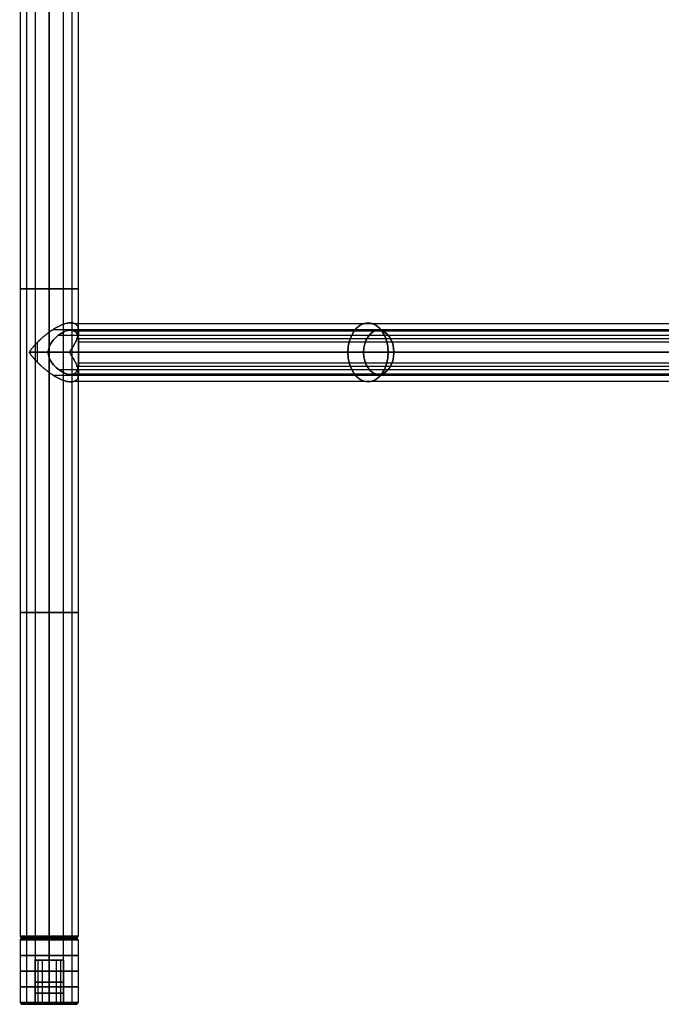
# Model space of a CAD drawing. Header units: millimetres. Extents: x -360 to 360, y 0 to 720.
# Tile 1 of 91: x -360 to -186, y 0 to 267. Entities that reach past the tile are written whole.
import ezdxf

# ---------------------------------------------------------------- set-up
doc = ezdxf.new("R2010")
doc.units = ezdxf.units.MM
doc.header["$MEASUREMENT"] = 0
for name, color, linetype in [('IGES LEVEL 1', 7, 'Continuous'), ('IGES LEVEL 10', 7, 'Continuous'), ('IGES LEVEL 13', 7, 'Continuous'), ('IGES LEVEL 21', 7, 'Continuous'), ('IGES LEVEL 22', 7, 'Continuous'), ('IGES LEVEL 4', 7, 'Continuous')]:
    doc.layers.add(name, color=color, linetype=linetype)

msp = doc.modelspace()

# ---------------------------------------------------------------- linework, layer by layer
at = {"layer": 'IGES LEVEL 1', "color": 252, "extrusion": (0, 1, 0)}
for centre, radius, start, end in [((352, -327, 194.25), 8, 270, 90), ((352, -327, 194.25), 8, 90, 270), ((352, -327, 106.38), 8, 270, 90), ((352, -327, 106.38), 8, 90, 270), ((352, -327, 18.5), 8, 270, 90), ((352, -327, 18.5), 8, 270, 90), ((352, -327, 18.37), 7.88, 270, 90), ((352, -327, 18.25), 7.75, 270, 90), ((352, -327, 18.12), 7.62, 270, 90), ((352, -327, 18), 7.5, 270, 90), ((352, -327, 18), 7.5, 270, 90), ((352, -327, 18.5), 8, 90, 270), ((352, -327, 18.5), 8, 90, 270), ((352, -327, 18.37), 7.88, 90, 270), ((352, -327, 18.25), 7.75, 90, 270), ((352, -327, 18.12), 7.62, 90, 270), ((352, -327, 18), 7.5, 90, 270), ((352, -327, 18), 7.5, 90, 270)]:
    msp.add_arc(centre, radius, start, end, dxfattribs=at)
at = {"layer": 'IGES LEVEL 1', "extrusion": (0, 1, 0)}
for centre, radius, start, end in [((352, -327, 18.5), 8, 270, 90), ((352, -327, 18), 7.5, 270, 90), ((352, -327, 18.5), 8, 90, 270), ((352, -327, 18), 7.5, 90, 270)]:
    msp.add_arc(centre, radius, start, end, dxfattribs=at)
at = {"layer": 'IGES LEVEL 1', "color": 252}
for points in [[(-359.85, 370, -325.44), (-359.85, 194.25, -325.44), (-359.85, 18.5, -325.44)], [(-358.18, 370, -332.08), (-358.18, 194.25, -332.08), (-358.18, 18.5, -332.08)], [(-355.77, 370, -319.94), (-355.77, 194.25, -319.94), (-355.77, 18.5, -319.94)], [(-352, 18.5, -319), (-352, 194.25, -319), (-352, 370, -319)], [(-352, 370, -335), (-352, 194.25, -335), (-352, 18.5, -335)], [(-352, 18.5, -335), (-352, 194.25, -335), (-352, 370, -335)], [(-352, 370, -319), (-352, 194.25, -319), (-352, 18.5, -319)], [(-348.23, 370, -319.94), (-348.23, 194.25, -319.94), (-348.23, 18.5, -319.94)], [(-345.82, 370, -332.08), (-345.82, 194.25, -332.08), (-345.82, 18.5, -332.08)], [(-344.15, 370, -325.44), (-344.15, 194.25, -325.44), (-344.15, 18.5, -325.44)], [(-359.36, 18, -328.46), (-359.6, 18.25, -328.51), (-359.85, 18.5, -328.56)], [(-359.5, 18, -327), (-352, 18, -327), (-344.5, 18, -327)], [(-357.8, 18, -322.24), (-357.99, 18.25, -322.08), (-358.18, 18.5, -321.92)], [(-355.54, 18, -333.61), (-355.65, 18.25, -333.83), (-355.77, 18.5, -334.06)], [(-352, 18.5, -335), (-352, 18.25, -334.75), (-352, 18, -334.5)], [(-352, 18, -319.5), (-352, 18.25, -319.25), (-352, 18.5, -319)], [(-352, 18.5, -319), (-352, 18.25, -319.25), (-352, 18, -319.5)], [(-352, 18, -334.5), (-352, 18.25, -334.75), (-352, 18.5, -335)], [(-352, 18, -334.5), (-352, 18, -327), (-352, 18, -319.5)], [(-348.46, 18, -333.61), (-348.35, 18.25, -333.83), (-348.23, 18.5, -334.06)], [(-346.2, 18, -322.24), (-346.01, 18.25, -322.08), (-345.82, 18.5, -321.92)], [(-344.64, 18, -328.46), (-344.4, 18.25, -328.51), (-344.15, 18.5, -328.56)]]:
    msp.add_open_spline(points, degree=2, dxfattribs=at)
at = {"layer": 'IGES LEVEL 1'}
for points in [[(-352, 18.5, -335), (-352, 194.25, -335), (-352, 370, -335)], [(-352, 370, -319), (-352, 194.25, -319), (-352, 18.5, -319)], [(-352, 18.5, -319), (-352, 18.25, -319.25), (-352, 18, -319.5)], [(-352, 18, -334.5), (-352, 18.25, -334.75), (-352, 18.5, -335)]]:
    msp.add_open_spline(points, degree=2, dxfattribs=at)
at = {"layer": 'IGES LEVEL 10', "extrusion": (0, 1, 0)}
for centre, radius, start, end in [((352, -327, 17.5), 8, 270, 90), ((352, -327, 18), 7.5, 270, 90), ((352, -327, 18), 7.5, 90, 270), ((352, -327, 17.5), 8, 90, 270), ((352, -327, 12), 4, 270, 90), ((352, -327, 12), 4, 90, 270), ((352, -327, 0.5), 8, 270, 90), ((352, -327), 7.5, 270, 90), ((352, -327), 4, 270, 90), ((352, -327, 0.5), 8, 90, 270), ((352, -327), 4, 90, 270), ((352, -327), 7.5, 90, 270)]:
    msp.add_arc(centre, radius, start, end, dxfattribs=at)
at = {"layer": 'IGES LEVEL 10', "color": 252, "extrusion": (0, 1, 0)}
for centre, radius, start, end in [((352, -327, 17.5), 8, 270, 90), ((352, -327, 17.5), 8, 270, 90), ((352, -327, 17.62), 7.88, 270, 90), ((352, -327, 17.75), 7.75, 270, 90), ((352, -327, 17.88), 7.62, 270, 90), ((352, -327, 18), 7.5, 270, 90), ((352, -327, 18), 7.5, 270, 90), ((352, -327, 18), 7.5, 90, 270), ((352, -327, 18), 7.5, 90, 270), ((352, -327, 17.88), 7.62, 90, 270), ((352, -327, 17.75), 7.75, 90, 270), ((352, -327, 17.62), 7.88, 90, 270), ((352, -327, 17.5), 8, 90, 270), ((352, -327, 17.5), 8, 90, 270), ((352, -327, 13.25), 8, 270, 90), ((352, -327, 12), 4, 270, 90), ((352, -327, 13.25), 8, 90, 270), ((352, -327, 12), 4, 90, 270), ((352, -327, 9), 8, 270, 90), ((352, -327, 9), 4, 270, 90), ((352, -327, 9), 4, 90, 270), ((352, -327, 9), 8, 90, 270), ((352, -327, 6), 4, 270, 90), ((352, -327, 6), 4, 90, 270), ((352, -327, 4.75), 8, 270, 90), ((352, -327, 3), 4, 270, 90), ((352, -327, 4.75), 8, 90, 270), ((352, -327, 3), 4, 90, 270), ((352, -327, 0.5), 8, 270, 90), ((352, -327, 0.5), 8, 270, 90), ((352, -327, 0.37), 7.88, 270, 90), ((352, -327, 0.25), 7.75, 270, 90), ((352, -327, 0.12), 7.62, 270, 90), ((352, -327), 7.5, 270, 90), ((352, -327), 7.5, 270, 90), ((352, -327), 4, 270, 90), ((352, -327), 4, 270, 90), ((352, -327, 0.5), 8, 90, 270), ((352, -327, 0.5), 8, 90, 270), ((352, -327, 0.37), 7.88, 90, 270), ((352, -327, 0.25), 7.75, 90, 270), ((352, -327, 0.12), 7.62, 90, 270), ((352, -327), 4, 90, 270), ((352, -327), 7.5, 90, 270), ((352, -327), 4, 90, 270), ((352, -327), 7.5, 90, 270)]:
    msp.add_arc(centre, radius, start, end, dxfattribs=at)
at = {"layer": 'IGES LEVEL 10', "color": 252}
for points in [[(-359.36, 18, -325.54), (-359.6, 17.75, -325.49), (-359.85, 17.5, -325.44)], [(-359.85, 17.5, -325.44), (-359.85, 9, -325.44), (-359.85, 0.5, -325.44)], [(-359.5, 18, -327), (-352, 18, -327), (-344.5, 18, -327)], [(-357.8, 18, -331.76), (-357.99, 17.75, -331.92), (-358.18, 17.5, -332.08)], [(-358.18, 17.5, -332.08), (-358.18, 9, -332.08), (-358.18, 0.5, -332.08)], [(-355.54, 18, -320.39), (-355.65, 17.75, -320.17), (-355.77, 17.5, -319.94)], [(-355.77, 17.5, -319.94), (-355.77, 9, -319.94), (-355.77, 0.5, -319.94)], [(-352, 17.5, -319), (-352, 17.75, -319.25), (-352, 18, -319.5)], [(-352, 18, -334.5), (-352, 17.75, -334.75), (-352, 17.5, -335)], [(-352, 18, -334.5), (-352, 18, -327), (-352, 18, -319.5)], [(-352, 17.5, -335), (-352, 17.75, -334.75), (-352, 18, -334.5)], [(-352, 18, -319.5), (-352, 17.75, -319.25), (-352, 17.5, -319)], [(-352, 0.5, -319), (-352, 9, -319), (-352, 17.5, -319)], [(-352, 17.5, -335), (-352, 9, -335), (-352, 0.5, -335)], [(-352, 0.5, -335), (-352, 9, -335), (-352, 17.5, -335)], [(-352, 17.5, -319), (-352, 9, -319), (-352, 0.5, -319)], [(-348.46, 18, -320.39), (-348.35, 17.75, -320.17), (-348.23, 17.5, -319.94)], [(-348.23, 17.5, -319.94), (-348.23, 9, -319.94), (-348.23, 0.5, -319.94)], [(-346.2, 18, -331.76), (-346.01, 17.75, -331.92), (-345.82, 17.5, -332.08)], [(-345.82, 17.5, -332.08), (-345.82, 9, -332.08), (-345.82, 0.5, -332.08)], [(-344.64, 18, -325.54), (-344.4, 17.75, -325.49), (-344.15, 17.5, -325.44)], [(-344.15, 17.5, -325.44), (-344.15, 9, -325.44), (-344.15, 0.5, -325.44)], [(-356, 12, -327), (-352, 12, -327), (-348, 12, -327)], [(-355.92, 12, -326.22), (-355.92, 6, -326.22), (-355.92, 0, -326.22)], [(-355.09, 12, -329.54), (-355.09, 6, -329.54), (-355.09, 0, -329.54)], [(-353.89, 12, -323.47), (-353.89, 6, -323.47), (-353.89, 0, -323.47)], [(-352, 12, -331), (-352, 12, -327), (-352, 12, -323)], [(-352, 12, -323), (-352, 6, -323), (-352, 0, -323)], [(-352, 0, -331), (-352, 6, -331), (-352, 12, -331)], [(-352, 12, -331), (-352, 6, -331), (-352, 0, -331)], [(-352, 0, -323), (-352, 6, -323), (-352, 12, -323)], [(-350.11, 12, -323.47), (-350.11, 6, -323.47), (-350.11, 0, -323.47)], [(-348.91, 12, -329.54), (-348.91, 6, -329.54), (-348.91, 0, -329.54)], [(-348.08, 12, -326.22), (-348.08, 6, -326.22), (-348.08, 0, -326.22)], [(-359.36, 0, -328.46), (-359.6, 0.25, -328.51), (-359.85, 0.5, -328.56)], [(-359.5, 0, -327), (-357.75, 0, -327), (-356, 0, -327)], [(-357.8, 0, -322.24), (-357.99, 0.25, -322.08), (-358.18, 0.5, -321.92)], [(-355.54, 0, -333.61), (-355.65, 0.25, -333.83), (-355.77, 0.5, -334.06)], [(-352, 0.5, -335), (-352, 0.25, -334.75), (-352, 0, -334.5)], [(-352, 0, -319.5), (-352, 0.25, -319.25), (-352, 0.5, -319)], [(-352, 0.5, -319), (-352, 0.25, -319.25), (-352, 0, -319.5)], [(-352, 0, -334.5), (-352, 0.25, -334.75), (-352, 0.5, -335)], [(-352, 0, -334.5), (-352, 0, -332.75), (-352, 0, -331)], [(-352, 0, -323), (-352, 0, -321.25), (-352, 0, -319.5)], [(-348.46, 0, -333.61), (-348.35, 0.25, -333.83), (-348.23, 0.5, -334.06)], [(-348, 0, -327), (-346.25, 0, -327), (-344.5, 0, -327)], [(-346.2, 0, -322.24), (-346.01, 0.25, -322.08), (-345.82, 0.5, -321.92)], [(-344.64, 0, -328.46), (-344.4, 0.25, -328.51), (-344.15, 0.5, -328.56)]]:
    msp.add_open_spline(points, degree=2, dxfattribs=at)
at = {"layer": 'IGES LEVEL 10'}
for points in [[(-352, 17.5, -335), (-352, 17.75, -334.75), (-352, 18, -334.5)], [(-352, 18, -319.5), (-352, 17.75, -319.25), (-352, 17.5, -319)], [(-352, 0.5, -335), (-352, 9, -335), (-352, 17.5, -335)], [(-352, 17.5, -319), (-352, 9, -319), (-352, 0.5, -319)], [(-352, 0, -323), (-352, 6, -323), (-352, 12, -323)], [(-352, 12, -331), (-352, 6, -331), (-352, 0, -331)], [(-352, 0.5, -319), (-352, 0.25, -319.25), (-352, 0, -319.5)], [(-352, 0, -334.5), (-352, 0.25, -334.75), (-352, 0.5, -335)]]:
    msp.add_open_spline(points, degree=2, dxfattribs=at)
at = {"layer": 'IGES LEVEL 10', "color": 252}
for points, knots in [([(-352, 12, -331), (-352.39, 12, -331), (-352.78, 12, -330.92), (-353.17, 12, -330.85), (-353.53, 12, -330.7), (-353.89, 12, -330.54), (-354.22, 12, -330.33), (-354.55, 12, -330.11), (-355.11, 12, -329.55), (-355.33, 12, -329.22), (-355.54, 12, -328.89), (-355.7, 12, -328.53), (-355.85, 12, -328.17), (-355.92, 12, -327.78), (-356, 12, -327.39), (-356, 12, -326.61), (-355.92, 12, -326.22), (-355.85, 12, -325.83), (-355.54, 12, -325.11), (-355.11, 12, -324.45), (-354.55, 12, -323.89), (-353.89, 12, -323.46), (-353.17, 12, -323.15), (-352.39, 12, -323), (-352, 12, -323)], [1, 1, 1, 1.0625, 1.0625, 1.125, 1.125, 1.1875, 1.1875, 1.25, 1.3125, 1.3125, 1.375, 1.375, 1.4375, 1.4375, 1.5, 1.5625, 1.5625, 1.625, 1.6875, 1.75, 1.8125, 1.875, 1.9375, 2, 2, 2]), ([(-352, 12, -323), (-351.61, 12, -323), (-350.83, 12, -323.15), (-350.11, 12, -323.46), (-349.45, 12, -323.89), (-348.89, 12, -324.45), (-348.46, 12, -325.11), (-348.15, 12, -325.83), (-348, 12, -326.61), (-348, 12, -327.39), (-348.15, 12, -328.17), (-348.46, 12, -328.89), (-348.89, 12, -329.55), (-349.45, 12, -330.11), (-350.11, 12, -330.54), (-350.83, 12, -330.85), (-351.22, 12, -330.92), (-351.61, 12, -331), (-352, 12, -331)], [0, 0, 0, 0.0625, 0.125, 0.1875, 0.25, 0.3125, 0.375, 0.4375, 0.5, 0.5625, 0.625, 0.6875, 0.75, 0.8125, 0.875, 0.9375, 0.9375, 1, 1, 1])]:
    msp.add_open_spline(points, degree=2, knots=knots, dxfattribs=at)
at = {"layer": 'IGES LEVEL 13', "extrusion": (0, 1, 0)}
for centre, radius, start, end in [((352, 327, 17.5), 8, 270, 90), ((352, 327, 18), 7.5, 270, 90), ((352, 327, 18), 7.5, 90, 270), ((352, 327, 17.5), 8, 90, 270), ((352, 327, 12), 4, 270, 90), ((352, 327, 12), 4, 90, 270), ((352, 327, 0.5), 8, 270, 90), ((352, 327), 7.5, 270, 90), ((352, 327), 4, 270, 90), ((352, 327, 0.5), 8, 90, 270), ((352, 327), 4, 90, 270), ((352, 327), 7.5, 90, 270)]:
    msp.add_arc(centre, radius, start, end, dxfattribs=at)
at = {"layer": 'IGES LEVEL 13', "color": 252, "extrusion": (0, 1, 0)}
for centre, radius, start, end in [((352, 327, 17.5), 8, 270, 90), ((352, 327, 17.5), 8, 270, 90), ((352, 327, 17.62), 7.88, 270, 90), ((352, 327, 17.75), 7.75, 270, 90), ((352, 327, 17.88), 7.62, 270, 90), ((352, 327, 18), 7.5, 270, 90), ((352, 327, 18), 7.5, 270, 90), ((352, 327, 18), 7.5, 90, 270), ((352, 327, 18), 7.5, 90, 270), ((352, 327, 17.88), 7.62, 90, 270), ((352, 327, 17.75), 7.75, 90, 270), ((352, 327, 17.62), 7.88, 90, 270), ((352, 327, 17.5), 8, 90, 270), ((352, 327, 17.5), 8, 90, 270), ((352, 327, 13.25), 8, 270, 90), ((352, 327, 12), 4, 270, 90), ((352, 327, 13.25), 8, 90, 270), ((352, 327, 12), 4, 90, 270), ((352, 327, 9), 8, 270, 90), ((352, 327, 9), 4, 270, 90), ((352, 327, 9), 4, 90, 270), ((352, 327, 9), 8, 90, 270), ((352, 327, 6), 4, 270, 90), ((352, 327, 6), 4, 90, 270), ((352, 327, 4.75), 8, 270, 90), ((352, 327, 3), 4, 270, 90), ((352, 327, 4.75), 8, 90, 270), ((352, 327, 3), 4, 90, 270), ((352, 327, 0.5), 8, 270, 90), ((352, 327, 0.5), 8, 270, 90), ((352, 327, 0.37), 7.88, 270, 90), ((352, 327, 0.25), 7.75, 270, 90), ((352, 327, 0.12), 7.62, 270, 90), ((352, 327), 7.5, 270, 90), ((352, 327), 7.5, 270, 90), ((352, 327), 4, 270, 90), ((352, 327), 4, 270, 90), ((352, 327, 0.5), 8, 90, 270), ((352, 327, 0.5), 8, 90, 270), ((352, 327, 0.37), 7.88, 90, 270), ((352, 327, 0.25), 7.75, 90, 270), ((352, 327, 0.12), 7.62, 90, 270), ((352, 327), 4, 90, 270), ((352, 327), 7.5, 90, 270), ((352, 327), 4, 90, 270), ((352, 327), 7.5, 90, 270)]:
    msp.add_arc(centre, radius, start, end, dxfattribs=at)
at = {"layer": 'IGES LEVEL 13', "color": 252}
for points in [[(-359.36, 18, 328.46), (-359.6, 17.75, 328.51), (-359.85, 17.5, 328.56)], [(-359.85, 17.5, 328.56), (-359.85, 9, 328.56), (-359.85, 0.5, 328.56)], [(-359.5, 18, 327), (-352, 18, 327), (-344.5, 18, 327)], [(-357.8, 18, 322.24), (-357.99, 17.75, 322.08), (-358.18, 17.5, 321.92)], [(-358.18, 17.5, 321.92), (-358.18, 9, 321.92), (-358.18, 0.5, 321.92)], [(-355.54, 18, 333.61), (-355.65, 17.75, 333.83), (-355.77, 17.5, 334.06)], [(-355.77, 17.5, 334.06), (-355.77, 9, 334.06), (-355.77, 0.5, 334.06)], [(-352, 17.5, 335), (-352, 17.75, 334.75), (-352, 18, 334.5)], [(-352, 18, 319.5), (-352, 17.75, 319.25), (-352, 17.5, 319)], [(-352, 18, 319.5), (-352, 18, 327), (-352, 18, 334.5)], [(-352, 17.5, 319), (-352, 17.75, 319.25), (-352, 18, 319.5)], [(-352, 18, 334.5), (-352, 17.75, 334.75), (-352, 17.5, 335)], [(-352, 0.5, 335), (-352, 9, 335), (-352, 17.5, 335)], [(-352, 17.5, 319), (-352, 9, 319), (-352, 0.5, 319)], [(-352, 0.5, 319), (-352, 9, 319), (-352, 17.5, 319)], [(-352, 17.5, 335), (-352, 9, 335), (-352, 0.5, 335)], [(-348.46, 18, 333.61), (-348.35, 17.75, 333.83), (-348.23, 17.5, 334.06)], [(-348.23, 17.5, 334.06), (-348.23, 9, 334.06), (-348.23, 0.5, 334.06)], [(-346.2, 18, 322.24), (-346.01, 17.75, 322.08), (-345.82, 17.5, 321.92)], [(-345.82, 17.5, 321.92), (-345.82, 9, 321.92), (-345.82, 0.5, 321.92)], [(-344.64, 18, 328.46), (-344.4, 17.75, 328.51), (-344.15, 17.5, 328.56)], [(-344.15, 17.5, 328.56), (-344.15, 9, 328.56), (-344.15, 0.5, 328.56)], [(-356, 12, 327), (-352, 12, 327), (-348, 12, 327)], [(-355.92, 12, 327.78), (-355.92, 6, 327.78), (-355.92, 0, 327.78)], [(-355.09, 12, 324.46), (-355.09, 6, 324.46), (-355.09, 0, 324.46)], [(-353.89, 12, 330.53), (-353.89, 6, 330.53), (-353.89, 0, 330.53)], [(-352, 12, 323), (-352, 12, 327), (-352, 12, 331)], [(-352, 12, 331), (-352, 6, 331), (-352, 0, 331)], [(-352, 0, 323), (-352, 6, 323), (-352, 12, 323)], [(-352, 12, 323), (-352, 6, 323), (-352, 0, 323)], [(-352, 0, 331), (-352, 6, 331), (-352, 12, 331)], [(-350.11, 12, 330.53), (-350.11, 6, 330.53), (-350.11, 0, 330.53)], [(-348.91, 12, 324.46), (-348.91, 6, 324.46), (-348.91, 0, 324.46)], [(-348.08, 12, 327.78), (-348.08, 6, 327.78), (-348.08, 0, 327.78)], [(-359.36, 0, 325.54), (-359.6, 0.25, 325.49), (-359.85, 0.5, 325.44)], [(-359.5, 0, 327), (-357.75, 0, 327), (-356, 0, 327)], [(-357.8, 0, 331.76), (-357.99, 0.25, 331.92), (-358.18, 0.5, 332.08)], [(-355.54, 0, 320.39), (-355.65, 0.25, 320.17), (-355.77, 0.5, 319.94)], [(-352, 0.5, 319), (-352, 0.25, 319.25), (-352, 0, 319.5)], [(-352, 0, 334.5), (-352, 0.25, 334.75), (-352, 0.5, 335)], [(-352, 0.5, 335), (-352, 0.25, 334.75), (-352, 0, 334.5)], [(-352, 0, 319.5), (-352, 0.25, 319.25), (-352, 0.5, 319)], [(-352, 0, 319.5), (-352, 0, 321.25), (-352, 0, 323)], [(-352, 0, 331), (-352, 0, 332.75), (-352, 0, 334.5)], [(-348.46, 0, 320.39), (-348.35, 0.25, 320.17), (-348.23, 0.5, 319.94)], [(-348, 0, 327), (-346.25, 0, 327), (-344.5, 0, 327)], [(-346.2, 0, 331.76), (-346.01, 0.25, 331.92), (-345.82, 0.5, 332.08)], [(-344.64, 0, 325.54), (-344.4, 0.25, 325.49), (-344.15, 0.5, 325.44)]]:
    msp.add_open_spline(points, degree=2, dxfattribs=at)
at = {"layer": 'IGES LEVEL 13'}
for points in [[(-352, 17.5, 319), (-352, 17.75, 319.25), (-352, 18, 319.5)], [(-352, 18, 334.5), (-352, 17.75, 334.75), (-352, 17.5, 335)], [(-352, 0.5, 319), (-352, 9, 319), (-352, 17.5, 319)], [(-352, 17.5, 335), (-352, 9, 335), (-352, 0.5, 335)], [(-352, 0, 331), (-352, 6, 331), (-352, 12, 331)], [(-352, 12, 323), (-352, 6, 323), (-352, 0, 323)], [(-352, 0.5, 335), (-352, 0.25, 334.75), (-352, 0, 334.5)], [(-352, 0, 319.5), (-352, 0.25, 319.25), (-352, 0.5, 319)]]:
    msp.add_open_spline(points, degree=2, dxfattribs=at)
at = {"layer": 'IGES LEVEL 13', "color": 252}
for points, knots in [([(-352, 12, 323), (-352.39, 12, 323), (-352.78, 12, 323.08), (-353.17, 12, 323.15), (-353.53, 12, 323.3), (-353.89, 12, 323.46), (-354.22, 12, 323.67), (-354.55, 12, 323.89), (-355.11, 12, 324.45), (-355.33, 12, 324.78), (-355.54, 12, 325.11), (-355.7, 12, 325.47), (-355.85, 12, 325.83), (-355.92, 12, 326.22), (-356, 12, 326.61), (-356, 12, 327.39), (-355.92, 12, 327.78), (-355.85, 12, 328.17), (-355.54, 12, 328.89), (-355.11, 12, 329.55), (-354.55, 12, 330.11), (-353.89, 12, 330.54), (-353.17, 12, 330.85), (-352.39, 12, 331), (-352, 12, 331)], [1, 1, 1, 1.0625, 1.0625, 1.125, 1.125, 1.1875, 1.1875, 1.25, 1.3125, 1.3125, 1.375, 1.375, 1.4375, 1.4375, 1.5, 1.5625, 1.5625, 1.625, 1.6875, 1.75, 1.8125, 1.875, 1.9375, 2, 2, 2]), ([(-352, 12, 331), (-351.61, 12, 331), (-350.83, 12, 330.85), (-350.11, 12, 330.54), (-349.45, 12, 330.11), (-348.89, 12, 329.55), (-348.46, 12, 328.89), (-348.15, 12, 328.17), (-348, 12, 327.39), (-348, 12, 326.61), (-348.15, 12, 325.83), (-348.46, 12, 325.11), (-348.89, 12, 324.45), (-349.45, 12, 323.89), (-350.11, 12, 323.46), (-350.83, 12, 323.15), (-351.22, 12, 323.08), (-351.61, 12, 323), (-352, 12, 323)], [0, 0, 0, 0.0625, 0.125, 0.1875, 0.25, 0.3125, 0.375, 0.4375, 0.5, 0.5625, 0.625, 0.6875, 0.75, 0.8125, 0.875, 0.9375, 0.9375, 1, 1, 1])]:
    msp.add_open_spline(points, degree=2, knots=knots, dxfattribs=at)
at = {"layer": 'IGES LEVEL 21', "color": 252, "extrusion": (0.729573, 0, -0.683903)}
for centre, radius, start, end in [((177, -2.16, -361.78), 8, 270, 90), ((177, -2.16, -357.79), 6, 270, 90), ((177, -2.16, -361.78), 8, 90, 270), ((177, -2.16, -357.79), 6, 90, 270)]:
    msp.add_arc(centre, radius, start, end, dxfattribs=at)
at = {"layer": 'IGES LEVEL 21', "color": 252, "extrusion": (0, 1, 0)}
for start, end in [(271.7398, 313.1494), (133.1494, 174.559)]:
    msp.add_arc((352, 327, 177), 8, start, end, dxfattribs=at)
at = {"layer": 'IGES LEVEL 21'}
for points, weights in [([(-352, 182.47, 319), (-343.43, 188.73, 319), (-340.27, 185.57, 326.97), (-346.53, 177, 332.84)], [1, 0.578475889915, 0.578475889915, 1]), ([(-357.47, 177, 321.16), (-355.97, 179.06, 319.76), (-354.06, 180.97, 319), (-352, 182.47, 319)], [1, 0.953292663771, 0.953292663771, 1]), ([(-352, 171.53, 319), (-354.06, 173.03, 319), (-355.97, 174.94, 319.76), (-357.47, 177, 321.16)], [1, 0.953292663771, 0.953292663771, 1]), ([(-346.53, 177, 332.84), (-340.27, 168.43, 326.97), (-343.43, 165.27, 319), (-352, 171.53, 319)], [1, 0.578475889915, 0.578475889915, 1])]:
    msp.add_rational_spline(points, weights, degree=3, dxfattribs=at)
at = {"layer": 'IGES LEVEL 21', "color": 252}
for points, weights in [([(-352, 182.47, 319), (-343.43, 188.73, 319), (-340.27, 185.57, 326.97), (-346.53, 177, 332.84)], [1, 0.578475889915, 0.578475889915, 1]), ([(-352, 182.47, 319), (-343.43, 188.73, 319), (-340.27, 185.57, 326.97), (-346.53, 177, 332.84)], [1, 0.578475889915, 0.578475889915, 1]), ([(-357.47, 177, 321.16), (-355.97, 179.06, 319.76), (-354.06, 180.97, 319), (-352, 182.47, 319)], [1, 0.953292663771, 0.953292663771, 1]), ([(-357.47, 177, 321.16), (-355.97, 179.06, 319.76), (-354.06, 180.97, 319), (-352, 182.47, 319)], [1, 0.953292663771, 0.953292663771, 1]), ([(-352, 171.53, 319), (-354.06, 173.03, 319), (-355.97, 174.94, 319.76), (-357.47, 177, 321.16)], [1, 0.953292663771, 0.953292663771, 1]), ([(-352, 171.53, 319), (-354.06, 173.03, 319), (-355.97, 174.94, 319.76), (-357.47, 177, 321.16)], [1, 0.953292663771, 0.953292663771, 1]), ([(-346.53, 177, 332.84), (-340.27, 168.43, 326.97), (-343.43, 165.27, 319), (-352, 171.53, 319)], [1, 0.578475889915, 0.578475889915, 1]), ([(-346.53, 177, 332.84), (-340.27, 168.43, 326.97), (-343.43, 165.27, 319), (-352, 171.53, 319)], [1, 0.578475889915, 0.578475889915, 1])]:
    msp.add_rational_spline(points, weights, degree=3, dxfattribs=at)
for points in [[(-345.21, 184.85, 322.77), (-173.04, 184.85, 161.39), (-0.88, 184.85, 0)], [(-352, 182.47, 319), (-352, 180.43, 319), (-352, 178.39, 319)], [(-352, 178.39, 319), (-352, 180.43, 319), (-352, 182.47, 319)], [(-350.96, 183.18, 319.07), (-180.77, 183.18, 159.53), (-10.58, 183.18, 0)], [(-345.43, 182.88, 322.44), (-173.44, 182.88, 161.22), (-1.45, 182.88, 0)], [(-344.21, 183.92, 325.2), (-344.21, 182.69, 325.2), (-344.21, 181.46, 325.2)], [(-355.29, 179.59, 319.71), (-355.29, 177, 319.71), (-355.29, 174.41, 319.71)], [(-349.47, 181.64, 319.41), (-179.1, 181.64, 159.71), (-8.73, 181.64, 0)], [(-344.42, 180.77, 329.57), (-172.21, 180.77, 168.14), (0, 180.77, 6.71)], [(-344, 179.83, 326.76), (-172, 179.83, 165.52), (0, 179.83, 4.29)], [(-357.47, 177, 321.16), (-186.17, 177, 160.58), (-14.86, 177)], [(-14.86, 177), (-186.17, 177, 160.58), (-357.47, 177, 321.16)], [(-11.94, 177), (-182.09, 177, 159.5), (-352.24, 177, 319)], [(-352.24, 177, 319), (-182.09, 177, 159.5), (-11.94, 177)], [(0, 177, 8), (-173.26, 177, 170.42), (-346.53, 177, 332.84)], [(-346.53, 177, 332.84), (-173.26, 177, 170.42), (0, 177, 8)], [(-344.04, 177, 327.76), (-172.02, 177, 166.51), (0, 177, 5.26)], [(0, 177, 5.26), (-172.02, 177, 166.51), (-344.04, 177, 327.76)], [(-352, 175.61, 319), (-352, 173.57, 319), (-352, 171.53, 319)], [(-352, 171.53, 319), (-352, 173.57, 319), (-352, 175.61, 319)], [(-344, 174.17, 326.76), (-172, 174.17, 165.52), (0, 174.17, 4.29)], [(-349.47, 172.36, 319.41), (-179.1, 172.36, 159.71), (-8.73, 172.36, 0)], [(-345.43, 171.12, 322.44), (-173.44, 171.12, 161.22), (-1.45, 171.12, 0)], [(-344.42, 173.23, 329.57), (-172.21, 173.23, 168.14), (0, 173.23, 6.71)], [(-344.21, 172.54, 325.2), (-344.21, 171.31, 325.2), (-344.21, 170.08, 325.2)], [(-350.96, 170.82, 319.07), (-180.77, 170.82, 159.53), (-10.58, 170.82, 0)], [(-345.21, 169.15, 322.77), (-173.04, 169.15, 161.39), (-0.88, 169.15, 0)]]:
    msp.add_open_spline(points, degree=2, dxfattribs=at)
at = {"layer": 'IGES LEVEL 21'}
for points, knots in [([(-344.04, 177, 327.76), (-344.04, 177.77, 327.76), (-344.01, 178.52, 327.52), (-343.99, 179.86, 326.79), (-344.01, 180.46, 326.3), (-344.19, 181.5, 325.19), (-344.34, 181.95, 324.58), (-344.87, 182.64, 323.3), (-345.24, 182.87, 322.65), (-346.18, 183.05, 321.46), (-346.75, 182.99, 320.92), (-347.95, 182.6, 320.06), (-348.58, 182.27, 319.74), (-349.77, 181.44, 319.29), (-350.34, 180.93, 319.16), (-351.33, 179.77, 319.01), (-351.75, 179.11, 319), (-352, 178.39, 319)], [0, 0, 0, 0, 0.125, 0.125, 0.25, 0.25, 0.375, 0.375, 0.5, 0.5, 0.625, 0.625, 0.75, 0.75, 0.875, 0.875, 1, 1, 1, 1]), ([(-352.24, 177, 319), (-352.24, 177.24, 319), (-352.22, 177.48, 319), (-352.14, 177.94, 319), (-352.08, 178.17, 319), (-352, 178.39, 319)], [0, 0, 0, 0, 0.5, 0.5, 1, 1, 1, 1]), ([(-352, 175.61, 319), (-352.08, 175.83, 319), (-352.14, 176.06, 319), (-352.22, 176.53, 319), (-352.24, 176.76, 319), (-352.24, 177, 319)], [0, 0, 0, 0, 0.5, 0.5, 1, 1, 1, 1]), ([(-352, 175.61, 319), (-351.75, 174.88, 319), (-351.33, 174.23, 319.01), (-350.34, 173.07, 319.16), (-349.77, 172.56, 319.29), (-348.57, 171.73, 319.74), (-347.94, 171.4, 320.07), (-346.73, 171.01, 320.93), (-346.16, 170.95, 321.48), (-345.23, 171.13, 322.67), (-344.86, 171.37, 323.33), (-344.35, 172.05, 324.58), (-344.19, 172.5, 325.19), (-344.01, 173.54, 326.3), (-343.99, 174.14, 326.79), (-344.01, 175.47, 327.52), (-344.04, 176.23, 327.76), (-344.04, 177, 327.76)], [0, 0, 0, 0, 0.125, 0.125, 0.25, 0.25, 0.375, 0.375, 0.5, 0.5, 0.625, 0.625, 0.75, 0.75, 0.875, 0.875, 1, 1, 1, 1])]:
    msp.add_open_spline(points, degree=3, knots=knots, dxfattribs=at)
at = {"layer": 'IGES LEVEL 21', "color": 252}
for points, knots in [([(-352, 178.39, 319), (-351.75, 179.11, 319), (-351.33, 179.77, 319.01), (-350.34, 180.93, 319.16), (-349.77, 181.44, 319.29), (-348.58, 182.27, 319.74), (-347.95, 182.6, 320.06), (-346.75, 182.99, 320.92), (-346.18, 183.05, 321.46), (-345.24, 182.87, 322.65), (-344.87, 182.64, 323.3), (-344.34, 181.95, 324.58), (-344.19, 181.5, 325.19), (-344.01, 180.46, 326.3), (-343.99, 179.86, 326.79), (-344.01, 178.52, 327.52), (-344.04, 177.77, 327.76), (-344.04, 177, 327.76)], [4, 4, 4, 4, 4.125, 4.125, 4.25, 4.25, 4.375, 4.375, 4.5, 4.5, 4.625, 4.625, 4.75, 4.75, 4.875, 4.875, 5, 5, 5, 5]), ([(-344.04, 177, 327.76), (-344.04, 177.77, 327.76), (-344.01, 178.52, 327.52), (-343.99, 179.86, 326.79), (-344.01, 180.46, 326.3), (-344.19, 181.5, 325.19), (-344.34, 181.95, 324.58), (-344.87, 182.64, 323.3), (-345.24, 182.87, 322.65), (-346.18, 183.05, 321.46), (-346.75, 182.99, 320.92), (-347.95, 182.6, 320.06), (-348.58, 182.27, 319.74), (-349.77, 181.44, 319.29), (-350.34, 180.93, 319.16), (-351.33, 179.77, 319.01), (-351.75, 179.11, 319), (-352, 178.39, 319)], [3, 3, 3, 3, 3.125, 3.125, 3.25, 3.25, 3.375, 3.375, 3.5, 3.5, 3.625, 3.625, 3.75, 3.75, 3.875, 3.875, 4, 4, 4, 4]), ([(-352, 178.39, 319), (-352.08, 178.17, 319), (-352.14, 177.94, 319), (-352.22, 177.48, 319), (-352.24, 177.24, 319), (-352.24, 177, 319)], [0, 0, 0, 0, 0.5, 0.5, 1, 1, 1, 1]), ([(-352.24, 177, 319), (-352.24, 177.24, 319), (-352.22, 177.48, 319), (-352.14, 177.94, 319), (-352.08, 178.17, 319), (-352, 178.39, 319)], [3, 3, 3, 3, 3.5, 3.5, 4, 4, 4, 4]), ([(-352.24, 177, 319), (-352.24, 176.76, 319), (-352.22, 176.53, 319), (-352.14, 176.06, 319), (-352.08, 175.83, 319), (-352, 175.61, 319)], [1, 1, 1, 1, 1.5, 1.5, 2, 2, 2, 2]), ([(-352, 175.61, 319), (-352.08, 175.83, 319), (-352.14, 176.06, 319), (-352.22, 176.53, 319), (-352.24, 176.76, 319), (-352.24, 177, 319)], [0, 0, 0, 0, 0.5, 0.5, 1, 1, 1, 1]), ([(-344.04, 177, 327.76), (-344.04, 176.23, 327.76), (-344.01, 175.47, 327.52), (-343.99, 174.14, 326.79), (-344.01, 173.54, 326.3), (-344.19, 172.5, 325.19), (-344.35, 172.05, 324.58), (-344.86, 171.37, 323.33), (-345.23, 171.13, 322.67), (-346.16, 170.95, 321.48), (-346.73, 171.01, 320.93), (-347.94, 171.4, 320.07), (-348.57, 171.73, 319.74), (-349.77, 172.56, 319.29), (-350.34, 173.07, 319.16), (-351.33, 174.23, 319.01), (-351.75, 174.88, 319), (-352, 175.61, 319)], [5, 5, 5, 5, 5.125, 5.125, 5.25, 5.25, 5.375, 5.375, 5.5, 5.5, 5.625, 5.625, 5.75, 5.75, 5.875, 5.875, 6, 6, 6, 6]), ([(-352, 175.61, 319), (-351.75, 174.88, 319), (-351.33, 174.23, 319.01), (-350.34, 173.07, 319.16), (-349.77, 172.56, 319.29), (-348.57, 171.73, 319.74), (-347.94, 171.4, 320.07), (-346.73, 171.01, 320.93), (-346.16, 170.95, 321.48), (-345.23, 171.13, 322.67), (-344.86, 171.37, 323.33), (-344.35, 172.05, 324.58), (-344.19, 172.5, 325.19), (-344.01, 173.54, 326.3), (-343.99, 174.14, 326.79), (-344.01, 175.47, 327.52), (-344.04, 176.23, 327.76), (-344.04, 177, 327.76)], [2, 2, 2, 2, 2.125, 2.125, 2.25, 2.25, 2.375, 2.375, 2.5, 2.5, 2.625, 2.625, 2.75, 2.75, 2.875, 2.875, 3, 3, 3, 3])]:
    msp.add_open_spline(points, degree=3, knots=knots, dxfattribs=at)
at = {"layer": 'IGES LEVEL 21'}
for points in [[(-352, 178.39, 319), (-352, 180.43, 319), (-352, 182.47, 319)], [(-14.86, 177), (-186.17, 177, 160.58), (-357.47, 177, 321.16)], [(-352.24, 177, 319), (-182.09, 177, 159.5), (-11.94, 177)], [(-346.53, 177, 332.84), (-173.26, 177, 170.42), (0, 177, 8)], [(0, 177, 5.26), (-172.02, 177, 166.51), (-344.04, 177, 327.76)], [(-352, 171.53, 319), (-352, 173.57, 319), (-352, 175.61, 319)]]:
    msp.add_open_spline(points, degree=2, dxfattribs=at)
at = {"layer": 'IGES LEVEL 22', "color": 252, "extrusion": (0.729573, 0, 0.683903)}
for centre, radius, start, end in [((177, 2.16, -361.78), 8, 270, 90), ((177, 2.16, -357.79), 6, 270, 90), ((177, 2.16, -361.78), 8, 90, 270), ((177, 2.16, -357.79), 6, 90, 270)]:
    msp.add_arc(centre, radius, start, end, dxfattribs=at)
at = {"layer": 'IGES LEVEL 22', "color": 252, "extrusion": (0, 1, 0)}
for start, end in [(46.8506, 88.2602), (185.441, 226.8506)]:
    msp.add_arc((352, -327, 177), 8, start, end, dxfattribs=at)
at = {"layer": 'IGES LEVEL 22'}
for points, weights in [([(-346.53, 177, -332.84), (-340.27, 185.57, -326.97), (-343.43, 188.73, -319), (-352, 182.47, -319)], [1, 0.578475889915, 0.578475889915, 1]), ([(-352, 182.47, -319), (-354.06, 180.97, -319), (-355.97, 179.06, -319.76), (-357.47, 177, -321.16)], [1, 0.953292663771, 0.953292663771, 1]), ([(-357.47, 177, -321.16), (-355.97, 174.94, -319.76), (-354.06, 173.03, -319), (-352, 171.53, -319)], [1, 0.953292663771, 0.953292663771, 1]), ([(-352, 171.53, -319), (-343.43, 165.27, -319), (-340.27, 168.43, -326.97), (-346.53, 177, -332.84)], [1, 0.578475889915, 0.578475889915, 1])]:
    msp.add_rational_spline(points, weights, degree=3, dxfattribs=at)
at = {"layer": 'IGES LEVEL 22', "color": 252}
for points, weights in [([(-346.53, 177, -332.84), (-340.27, 185.57, -326.97), (-343.43, 188.73, -319), (-352, 182.47, -319)], [1, 0.578475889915, 0.578475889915, 1]), ([(-346.53, 177, -332.84), (-340.27, 185.57, -326.97), (-343.43, 188.73, -319), (-352, 182.47, -319)], [1, 0.578475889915, 0.578475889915, 1]), ([(-352, 182.47, -319), (-354.06, 180.97, -319), (-355.97, 179.06, -319.76), (-357.47, 177, -321.16)], [1, 0.953292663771, 0.953292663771, 1]), ([(-352, 182.47, -319), (-354.06, 180.97, -319), (-355.97, 179.06, -319.76), (-357.47, 177, -321.16)], [1, 0.953292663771, 0.953292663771, 1]), ([(-357.47, 177, -321.16), (-355.97, 174.94, -319.76), (-354.06, 173.03, -319), (-352, 171.53, -319)], [1, 0.953292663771, 0.953292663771, 1]), ([(-357.47, 177, -321.16), (-355.97, 174.94, -319.76), (-354.06, 173.03, -319), (-352, 171.53, -319)], [1, 0.953292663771, 0.953292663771, 1]), ([(-352, 171.53, -319), (-343.43, 165.27, -319), (-340.27, 168.43, -326.97), (-346.53, 177, -332.84)], [1, 0.578475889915, 0.578475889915, 1]), ([(-352, 171.53, -319), (-343.43, 165.27, -319), (-340.27, 168.43, -326.97), (-346.53, 177, -332.84)], [1, 0.578475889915, 0.578475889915, 1])]:
    msp.add_rational_spline(points, weights, degree=3, dxfattribs=at)
for points in [[(-345.21, 184.85, -322.77), (-173.04, 184.85, -161.39), (-0.88, 184.85, 0)], [(-352, 182.47, -319), (-352, 180.43, -319), (-352, 178.39, -319)], [(-352, 178.39, -319), (-352, 180.43, -319), (-352, 182.47, -319)], [(-350.96, 183.18, -319.07), (-180.77, 183.18, -159.53), (-10.58, 183.18, 0)], [(-345.43, 182.88, -322.44), (-173.44, 182.88, -161.22), (-1.45, 182.88, 0)], [(-344.21, 183.92, -325.2), (-344.21, 182.69, -325.2), (-344.21, 181.46, -325.2)], [(-355.29, 179.59, -319.71), (-355.29, 177, -319.71), (-355.29, 174.41, -319.71)], [(-349.47, 181.64, -319.41), (-179.1, 181.64, -159.71), (-8.73, 181.64, 0)], [(-344.42, 180.77, -329.57), (-172.21, 180.77, -168.14), (0, 180.77, -6.71)], [(-344, 179.83, -326.76), (-172, 179.83, -165.52), (0, 179.83, -4.29)], [(-357.47, 177, -321.16), (-186.17, 177, -160.58), (-14.86, 177)], [(-14.86, 177), (-186.17, 177, -160.58), (-357.47, 177, -321.16)], [(-11.94, 177), (-182.09, 177, -159.5), (-352.24, 177, -319)], [(-352.24, 177, -319), (-182.09, 177, -159.5), (-11.94, 177)], [(0, 177, -8), (-173.26, 177, -170.42), (-346.53, 177, -332.84)], [(-346.53, 177, -332.84), (-173.26, 177, -170.42), (0, 177, -8)], [(-344.04, 177, -327.76), (-172.02, 177, -166.51), (0, 177, -5.26)], [(0, 177, -5.26), (-172.02, 177, -166.51), (-344.04, 177, -327.76)], [(-352, 175.61, -319), (-352, 173.57, -319), (-352, 171.53, -319)], [(-352, 171.53, -319), (-352, 173.57, -319), (-352, 175.61, -319)], [(-344, 174.17, -326.76), (-172, 174.17, -165.52), (0, 174.17, -4.29)], [(-349.47, 172.36, -319.41), (-179.1, 172.36, -159.71), (-8.73, 172.36, 0)], [(-345.43, 171.12, -322.44), (-173.44, 171.12, -161.22), (-1.45, 171.12, 0)], [(-344.42, 173.23, -329.57), (-172.21, 173.23, -168.14), (0, 173.23, -6.71)], [(-344.21, 172.54, -325.2), (-344.21, 171.31, -325.2), (-344.21, 170.08, -325.2)], [(-350.96, 170.82, -319.07), (-180.77, 170.82, -159.53), (-10.58, 170.82, 0)], [(-345.21, 169.15, -322.77), (-173.04, 169.15, -161.39), (-0.88, 169.15, 0)]]:
    msp.add_open_spline(points, degree=2, dxfattribs=at)
at = {"layer": 'IGES LEVEL 22'}
for points, knots in [([(-344.04, 177, -327.76), (-344.04, 177.77, -327.76), (-344.01, 178.52, -327.52), (-343.99, 179.86, -326.79), (-344.01, 180.46, -326.3), (-344.19, 181.5, -325.19), (-344.34, 181.95, -324.58), (-344.87, 182.64, -323.3), (-345.24, 182.87, -322.65), (-346.18, 183.05, -321.46), (-346.75, 182.99, -320.92), (-347.95, 182.6, -320.06), (-348.58, 182.27, -319.74), (-349.77, 181.44, -319.29), (-350.34, 180.93, -319.16), (-351.33, 179.77, -319.01), (-351.75, 179.11, -319), (-352, 178.39, -319)], [0, 0, 0, 0, 0.125, 0.125, 0.25, 0.25, 0.375, 0.375, 0.5, 0.5, 0.625, 0.625, 0.75, 0.75, 0.875, 0.875, 1, 1, 1, 1]), ([(-352.24, 177, -319), (-352.24, 177.24, -319), (-352.22, 177.48, -319), (-352.14, 177.94, -319), (-352.08, 178.17, -319), (-352, 178.39, -319)], [0, 0, 0, 0, 0.5, 0.5, 1, 1, 1, 1]), ([(-352, 175.61, -319), (-352.08, 175.83, -319), (-352.14, 176.06, -319), (-352.22, 176.53, -319), (-352.24, 176.76, -319), (-352.24, 177, -319)], [0, 0, 0, 0, 0.5, 0.5, 1, 1, 1, 1]), ([(-352, 175.61, -319), (-351.75, 174.88, -319), (-351.33, 174.23, -319.01), (-350.34, 173.07, -319.16), (-349.77, 172.56, -319.29), (-348.57, 171.73, -319.74), (-347.94, 171.4, -320.07), (-346.73, 171.01, -320.93), (-346.16, 170.95, -321.48), (-345.23, 171.13, -322.67), (-344.86, 171.37, -323.33), (-344.35, 172.05, -324.58), (-344.19, 172.5, -325.19), (-344.01, 173.54, -326.3), (-343.99, 174.14, -326.79), (-344.01, 175.47, -327.52), (-344.04, 176.23, -327.76), (-344.04, 177, -327.76)], [0, 0, 0, 0, 0.125, 0.125, 0.25, 0.25, 0.375, 0.375, 0.5, 0.5, 0.625, 0.625, 0.75, 0.75, 0.875, 0.875, 1, 1, 1, 1])]:
    msp.add_open_spline(points, degree=3, knots=knots, dxfattribs=at)
at = {"layer": 'IGES LEVEL 22', "color": 252}
for points, knots in [([(-352, 178.39, -319), (-351.75, 179.11, -319), (-351.33, 179.77, -319.01), (-350.34, 180.93, -319.16), (-349.77, 181.44, -319.29), (-348.58, 182.27, -319.74), (-347.95, 182.6, -320.06), (-346.75, 182.99, -320.92), (-346.18, 183.05, -321.46), (-345.24, 182.87, -322.65), (-344.87, 182.64, -323.3), (-344.34, 181.95, -324.58), (-344.19, 181.5, -325.19), (-344.01, 180.46, -326.3), (-343.99, 179.86, -326.79), (-344.01, 178.52, -327.52), (-344.04, 177.77, -327.76), (-344.04, 177, -327.76)], [0, 0, 0, 0, 0.125, 0.125, 0.25, 0.25, 0.375, 0.375, 0.5, 0.5, 0.625, 0.625, 0.75, 0.75, 0.875, 0.875, 1, 1, 1, 1]), ([(-344.04, 177, -327.76), (-344.04, 177.77, -327.76), (-344.01, 178.52, -327.52), (-343.99, 179.86, -326.79), (-344.01, 180.46, -326.3), (-344.19, 181.5, -325.19), (-344.34, 181.95, -324.58), (-344.87, 182.64, -323.3), (-345.24, 182.87, -322.65), (-346.18, 183.05, -321.46), (-346.75, 182.99, -320.92), (-347.95, 182.6, -320.06), (-348.58, 182.27, -319.74), (-349.77, 181.44, -319.29), (-350.34, 180.93, -319.16), (-351.33, 179.77, -319.01), (-351.75, 179.11, -319), (-352, 178.39, -319)], [4, 4, 4, 4, 4.125, 4.125, 4.25, 4.25, 4.375, 4.375, 4.5, 4.5, 4.625, 4.625, 4.75, 4.75, 4.875, 4.875, 5, 5, 5, 5]), ([(-352, 178.39, -319), (-352.08, 178.17, -319), (-352.14, 177.94, -319), (-352.22, 177.48, -319), (-352.24, 177.24, -319), (-352.24, 177, -319)], [5, 5, 5, 5, 5.5, 5.5, 6, 6, 6, 6]), ([(-352.24, 177, -319), (-352.24, 177.24, -319), (-352.22, 177.48, -319), (-352.14, 177.94, -319), (-352.08, 178.17, -319), (-352, 178.39, -319)], [3, 3, 3, 3, 3.5, 3.5, 4, 4, 4, 4]), ([(-352.24, 177, -319), (-352.24, 176.76, -319), (-352.22, 176.53, -319), (-352.14, 176.06, -319), (-352.08, 175.83, -319), (-352, 175.61, -319)], [3, 3, 3, 3, 3.5, 3.5, 4, 4, 4, 4]), ([(-352, 175.61, -319), (-352.08, 175.83, -319), (-352.14, 176.06, -319), (-352.22, 176.53, -319), (-352.24, 176.76, -319), (-352.24, 177, -319)], [2, 2, 2, 2, 2.5, 2.5, 3, 3, 3, 3]), ([(-344.04, 177, -327.76), (-344.04, 176.23, -327.76), (-344.01, 175.47, -327.52), (-343.99, 174.14, -326.79), (-344.01, 173.54, -326.3), (-344.19, 172.5, -325.19), (-344.35, 172.05, -324.58), (-344.86, 171.37, -323.33), (-345.23, 171.13, -322.67), (-346.16, 170.95, -321.48), (-346.73, 171.01, -320.93), (-347.94, 171.4, -320.07), (-348.57, 171.73, -319.74), (-349.77, 172.56, -319.29), (-350.34, 173.07, -319.16), (-351.33, 174.23, -319.01), (-351.75, 174.88, -319), (-352, 175.61, -319)], [1, 1, 1, 1, 1.125, 1.125, 1.25, 1.25, 1.375, 1.375, 1.5, 1.5, 1.625, 1.625, 1.75, 1.75, 1.875, 1.875, 2, 2, 2, 2]), ([(-352, 175.61, -319), (-351.75, 174.88, -319), (-351.33, 174.23, -319.01), (-350.34, 173.07, -319.16), (-349.77, 172.56, -319.29), (-348.57, 171.73, -319.74), (-347.94, 171.4, -320.07), (-346.73, 171.01, -320.93), (-346.16, 170.95, -321.48), (-345.23, 171.13, -322.67), (-344.86, 171.37, -323.33), (-344.35, 172.05, -324.58), (-344.19, 172.5, -325.19), (-344.01, 173.54, -326.3), (-343.99, 174.14, -326.79), (-344.01, 175.47, -327.52), (-344.04, 176.23, -327.76), (-344.04, 177, -327.76)], [4, 4, 4, 4, 4.125, 4.125, 4.25, 4.25, 4.375, 4.375, 4.5, 4.5, 4.625, 4.625, 4.75, 4.75, 4.875, 4.875, 5, 5, 5, 5])]:
    msp.add_open_spline(points, degree=3, knots=knots, dxfattribs=at)
at = {"layer": 'IGES LEVEL 22'}
for points in [[(-352, 178.39, -319), (-352, 180.43, -319), (-352, 182.47, -319)], [(-14.86, 177), (-186.17, 177, -160.58), (-357.47, 177, -321.16)], [(-352.24, 177, -319), (-182.09, 177, -159.5), (-11.94, 177)], [(-346.53, 177, -332.84), (-173.26, 177, -170.42), (0, 177, -8)], [(0, 177, -5.26), (-172.02, 177, -166.51), (-344.04, 177, -327.76)], [(-352, 171.53, -319), (-352, 173.57, -319), (-352, 175.61, -319)]]:
    msp.add_open_spline(points, degree=2, dxfattribs=at)
at = {"layer": 'IGES LEVEL 4', "color": 252, "extrusion": (0, 1, 0)}
for centre, radius, start, end in [((352, 327, 194.25), 8, 270, 90), ((352, 327, 194.25), 8, 90, 270), ((352, 327, 106.38), 8, 270, 90), ((352, 327, 106.38), 8, 90, 270), ((352, 327, 18.5), 8, 270, 90), ((352, 327, 18.5), 8, 270, 90), ((352, 327, 18.37), 7.88, 270, 90), ((352, 327, 18.25), 7.75, 270, 90), ((352, 327, 18.12), 7.62, 270, 90), ((352, 327, 18), 7.5, 270, 90), ((352, 327, 18), 7.5, 270, 90), ((352, 327, 18.5), 8, 90, 270), ((352, 327, 18.5), 8, 90, 270), ((352, 327, 18.37), 7.88, 90, 270), ((352, 327, 18.25), 7.75, 90, 270), ((352, 327, 18.12), 7.62, 90, 270), ((352, 327, 18), 7.5, 90, 270), ((352, 327, 18), 7.5, 90, 270)]:
    msp.add_arc(centre, radius, start, end, dxfattribs=at)
at = {"layer": 'IGES LEVEL 4', "extrusion": (0, 1, 0)}
for centre, radius, start, end in [((352, 327, 18.5), 8, 270, 90), ((352, 327, 18), 7.5, 270, 90), ((352, 327, 18.5), 8, 90, 270), ((352, 327, 18), 7.5, 90, 270)]:
    msp.add_arc(centre, radius, start, end, dxfattribs=at)
at = {"layer": 'IGES LEVEL 4', "color": 252}
for points in [[(-359.85, 370, 328.56), (-359.85, 194.25, 328.56), (-359.85, 18.5, 328.56)], [(-358.18, 370, 321.92), (-358.18, 194.25, 321.92), (-358.18, 18.5, 321.92)], [(-355.77, 370, 334.06), (-355.77, 194.25, 334.06), (-355.77, 18.5, 334.06)], [(-352, 18.5, 335), (-352, 194.25, 335), (-352, 370, 335)], [(-352, 370, 319), (-352, 194.25, 319), (-352, 18.5, 319)], [(-352, 18.5, 319), (-352, 194.25, 319), (-352, 370, 319)], [(-352, 370, 335), (-352, 194.25, 335), (-352, 18.5, 335)], [(-348.23, 370, 334.06), (-348.23, 194.25, 334.06), (-348.23, 18.5, 334.06)], [(-345.82, 370, 321.92), (-345.82, 194.25, 321.92), (-345.82, 18.5, 321.92)], [(-344.15, 370, 328.56), (-344.15, 194.25, 328.56), (-344.15, 18.5, 328.56)], [(-359.36, 18, 325.54), (-359.6, 18.25, 325.49), (-359.85, 18.5, 325.44)], [(-359.5, 18, 327), (-352, 18, 327), (-344.5, 18, 327)], [(-357.8, 18, 331.76), (-357.99, 18.25, 331.92), (-358.18, 18.5, 332.08)], [(-355.54, 18, 320.39), (-355.65, 18.25, 320.17), (-355.77, 18.5, 319.94)], [(-352, 18.5, 319), (-352, 18.25, 319.25), (-352, 18, 319.5)], [(-352, 18, 334.5), (-352, 18.25, 334.75), (-352, 18.5, 335)], [(-352, 18.5, 335), (-352, 18.25, 334.75), (-352, 18, 334.5)], [(-352, 18, 319.5), (-352, 18.25, 319.25), (-352, 18.5, 319)], [(-352, 18, 319.5), (-352, 18, 327), (-352, 18, 334.5)], [(-348.46, 18, 320.39), (-348.35, 18.25, 320.17), (-348.23, 18.5, 319.94)], [(-346.2, 18, 331.76), (-346.01, 18.25, 331.92), (-345.82, 18.5, 332.08)], [(-344.64, 18, 325.54), (-344.4, 18.25, 325.49), (-344.15, 18.5, 325.44)]]:
    msp.add_open_spline(points, degree=2, dxfattribs=at)
at = {"layer": 'IGES LEVEL 4'}
for points in [[(-352, 18.5, 319), (-352, 194.25, 319), (-352, 370, 319)], [(-352, 370, 335), (-352, 194.25, 335), (-352, 18.5, 335)], [(-352, 18.5, 335), (-352, 18.25, 334.75), (-352, 18, 334.5)], [(-352, 18, 319.5), (-352, 18.25, 319.25), (-352, 18.5, 319)]]:
    msp.add_open_spline(points, degree=2, dxfattribs=at)

doc.saveas('drawing.dxf')
